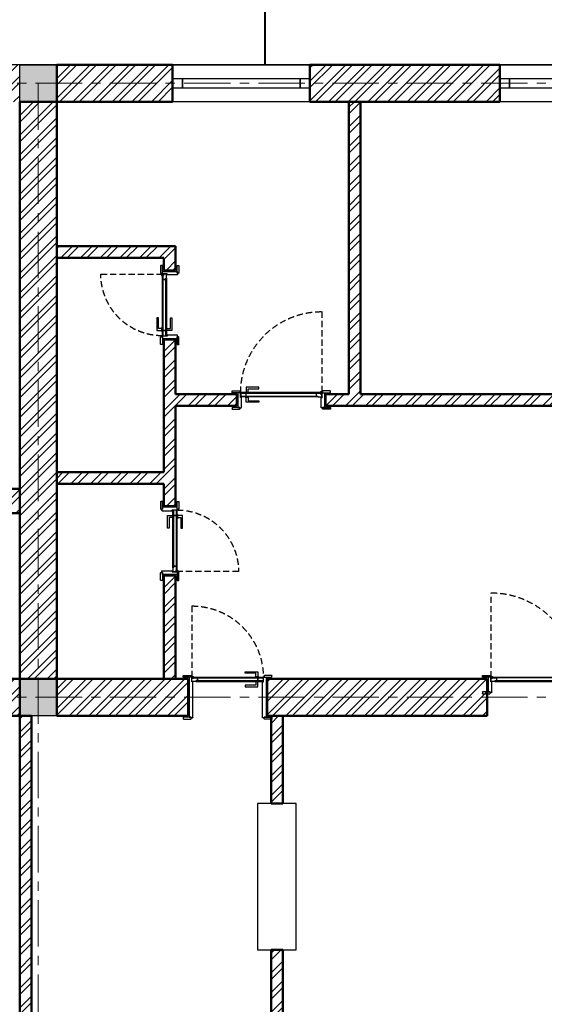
# Model space of a CAD drawing. Header units: millimetres. Extents: x 2063114 to 14983986, y -126020516 to 213791.
# Tile 44 of 256: x 2349149 to 2354534, y -1637401 to -1627299. Entities that reach past the tile are written whole.
import ezdxf

# ---------------------------------------------------------------- set-up
doc = ezdxf.new("R2010")
doc.units = ezdxf.units.MM
for name, pattern in [('181022_4A$0$Three Roomed_3C$0$HIDDEN2', [4.7625, 3.175, -1.5875]), ('ACAD_ISO10W100', [18, 12, -3, 0, -3]), ('осевая', [50.8, 31.75, -6.35, 6.35, -6.35])]:
    doc.linetypes.add(name, pattern=pattern)
for name, color, linetype in [('YQ_DIM', 3, 'Continuous'), ('двери и полы', 116, 'Continuous'), ('Окна', 5, 'Continuous'), ('пунктир', 1, 'ACAD_ISO10W100'), ('Размеры', 28, 'Continuous')]:
    doc.layers.add(name, color=color, linetype=linetype)
doc.layers.add('сплошная_толстая', color=7, linetype='Continuous', lineweight=50)
doc.layers.add('Штриховка стен', color=7, linetype='Continuous', lineweight=9)

# ---------------------------------------------------------------- blocks, each defined once
blk = doc.blocks.new('*U399')
h = blk.add_hatch(color=0)
h.set_gradient(color1=(28, 28, 28), color2=(33, 33, 33), one_color=1, tint=0.13, name='INVSPHERICAL')
h.paths.add_polyline_path([(2487396, 242568), (2487398, 242568), (2487398, 242567, -0.277339), (2487398, 242566, -0.249299), (2487392, 242566, -0.277339), (2487391, 242567), (2487391, 242571), (2487395, 242571), (2487395, 242569, 0.414214)])
h = blk.add_hatch(color=0)
h.set_gradient(color1=(28, 28, 28), color2=(33, 33, 33), one_color=1, tint=0.13, name='INVSPHERICAL')
h.paths.add_polyline_path([(2488524, 242568), (2488522, 242568), (2488522, 242567, 0.277339), (2488523, 242566, 0.249299), (2488528, 242566, 0.277339), (2488529, 242567), (2488529, 242571), (2488525, 242571), (2488525, 242569, -0.414214)])
at = {"color": 0, "ltscale": 150}
for p, q in [((2487305, 242673), (2487305, 242689)), ((2487385, 242673), (2487305, 242673)), ((2487307, 242691), (2487383, 242691)), ((2487355, 242658), (2487355, 242538)), ((2487365, 242673), (2487385, 242673)), ((2487365, 242523), (2487365, 242673)), ((2487385, 242689), (2487385, 242673)), ((2487385, 242673), (2487385, 242678)), ((2487385, 242678), (2487400, 242678)), ((2487401, 242677), (2487401, 242569)), ((2488519, 242677), (2488519, 242569)), ((2488535, 242678), (2488520, 242678)), ((2488535, 242689), (2488535, 242673)), ((2488535, 242673), (2488535, 242678)), ((2488535, 242673), (2488615, 242673)), ((2488555, 242673), (2488535, 242673)), ((2488613, 242691), (2488537, 242691)), ((2488555, 242523), (2488555, 242673)), ((2488565, 242658), (2488565, 242538)), ((2488615, 242673), (2488615, 242689)), ((2487395, 242571), (2487391, 242571)), ((2487391, 242571), (2487391, 242519)), ((2487395, 242569), (2487395, 242571)), ((2487400, 242568), (2487396, 242568)), ((2488520, 242568), (2488524, 242568)), ((2488525, 242569), (2488525, 242571)), ((2488525, 242571), (2488529, 242571)), ((2488529, 242571), (2488529, 242519)), ((2487305, 242523), (2487305, 242507)), ((2487385, 242523), (2487305, 242523)), ((2487307, 242505), (2487383, 242505)), ((2487385, 242523), (2487365, 242523)), ((2487385, 242507), (2487385, 242523)), ((2487385, 242518), (2487385, 242523)), ((2487390, 242518), (2487385, 242518)), ((2488530, 242518), (2488535, 242518)), ((2488535, 242507), (2488535, 242523)), ((2488535, 242523), (2488615, 242523)), ((2488535, 242518), (2488535, 242523)), ((2488535, 242523), (2488555, 242523)), ((2488613, 242505), (2488537, 242505)), ((2488615, 242523), (2488615, 242507))]:
    blk.add_line(p, q, dxfattribs=at)
at = {"color": 0}
for p, q in [((2487391, 242571), (2487391, 242567)), ((2487395, 242565), (2487394, 242565)), ((2487394, 242565), (2487395, 242565)), ((2487395, 242569), (2487395, 242571)), ((2487398, 242568), (2487396, 242568)), ((2487398, 242568), (2487398, 242567)), ((2488522, 242568), (2488522, 242567)), ((2488522, 242568), (2488524, 242568)), ((2488525, 242569), (2488525, 242571)), ((2488525, 242565), (2488526, 242565)), ((2488526, 242565), (2488525, 242565)), ((2488529, 242571), (2488529, 242567))]:
    blk.add_line(p, q, dxfattribs=at)
at = {"color": 0, "ltscale": 150}
for points in [[(2487450, 242559), (2487434, 242559), (2487434, 242565), (2487394, 242565), (2487394, 242533), (2487409, 242533), (2487409, 242529), (2487450, 242529), (2487450, 242559)], [(2488470, 242559), (2488486, 242559), (2488486, 242565), (2488526, 242565), (2488526, 242533), (2488511, 242533), (2488511, 242529), (2488470, 242529), (2488470, 242559)]]:
    blk.add_lwpolyline(points, dxfattribs=at)
for points in [[(2487434, 242565), (2488260, 242565), (2488260, 242559), (2487434, 242559)], [(2488205, 242570), (2488185, 242570), (2488185, 242605), (2488075, 242605), (2488075, 242620), (2488205, 242620)], [(2488215, 242570), (2488175, 242570), (2488175, 242565), (2488215, 242565)], [(2488260, 242559), (2488205, 242559), (2488205, 242529), (2488260, 242529)], [(2488486, 242565), (2488260, 242565), (2488260, 242559), (2488486, 242559)], [(2488260, 242559), (2488316, 242559), (2488316, 242529), (2488260, 242529)], [(2487409, 242533), (2487391, 242533), (2487391, 242522), (2487409, 242522)], [(2487434, 242529), (2487409, 242529), (2487409, 242522), (2487434, 242522)], [(2488260, 242529), (2487434, 242529), (2487434, 242522), (2488260, 242522)], [(2488205, 242517), (2488185, 242517), (2488185, 242482), (2488075, 242482), (2488075, 242467), (2488205, 242467)], [(2488215, 242517), (2488175, 242517), (2488175, 242522), (2488215, 242522)], [(2488260, 242529), (2488486, 242529), (2488486, 242522), (2488260, 242522)], [(2488486, 242529), (2488511, 242529), (2488511, 242522), (2488486, 242522)], [(2488511, 242533), (2488529, 242533), (2488529, 242522), (2488511, 242522)]]:
    blk.add_lwpolyline(points, close=True, dxfattribs=at)
at = {"color": 0, "linetype": '181022_4A$0$Three Roomed_3C$0$HIDDEN2', "ltscale": 20}
for points in [[(2487394, 242522), (2487394, 241656, 0.414214), (2488260, 242522)], [(2488526, 242522), (2488526, 242256, -0.414214), (2488260, 242522)]]:
    blk.add_lwpolyline(points, format="xyb", dxfattribs=at)
at = {"color": 0, "ltscale": 150}
for points in [[(2487409, 242522), (2487394, 242522), (2487394, 242519, 0.414214), (2487399, 242514), (2487404, 242514, 0.414214), (2487409, 242519), (2487409, 242522)], [(2488511, 242522), (2488526, 242522), (2488526, 242519, -0.414214), (2488521, 242514), (2488516, 242514, -0.414214), (2488511, 242519), (2488511, 242522)]]:
    blk.add_lwpolyline(points, format="xyb", dxfattribs=at)
at = {"ltscale": 150}
blk.add_lwpolyline([(2488245, 242512), (2488270, 242512, 0.414214), (2488275, 242517), (2488275, 242522), (2488240, 242522), (2488240, 242517, 0.414214)], format="xyb", close=True, dxfattribs=at)
at = {"color": 0, "ltscale": 150}
for centre, radius, start, end in [((2487307, 242689), 2, 90, 180), ((2487383, 242689), 2, 360, 90), ((2487400, 242677), 1, 359.9439, 90), ((2488520, 242677), 1, 90, 180.0561), ((2488537, 242689), 2, 90, 180), ((2488613, 242689), 2, 360, 90), ((2487396, 242569), 1, 180, 270), ((2487400, 242569), 1, 270, 0), ((2488520, 242569), 1, 180, 270), ((2488524, 242569), 1, 270, 360), ((2487307, 242507), 2, 180, 270), ((2487383, 242507), 2, 270, 0), ((2487390, 242519), 1, 270, 0), ((2488530, 242519), 1, 180, 270), ((2488537, 242507), 2, 180, 270), ((2488613, 242507), 2, 270, 0)]:
    blk.add_arc(centre, radius, start, end, dxfattribs=at)
at = {"color": 0}
for centre, radius, start, end in [((2487392, 242567), 1, 180, 242.0031), ((2487395, 242571), 6.11, 242.0031, 297.9969), ((2487396, 242569), 1, 180, 270), ((2487397, 242567), 1, 297.9969, 0), ((2488523, 242567), 1, 180, 242.0031), ((2488525, 242571), 6.11, 242.0031, 297.9969), ((2488524, 242569), 1, 270, 0), ((2488528, 242567), 1, 297.9969, 0)]:
    blk.add_arc(centre, radius, start, end, dxfattribs=at)
blk = doc.blocks.new('*U401')
h = blk.add_hatch(color=0)
h.set_gradient(color1=(28, 28, 28), color2=(33, 33, 33), one_color=1, tint=0.13, name='INVSPHERICAL')
h.paths.add_polyline_path([(2487696, 242568), (2487698, 242568), (2487698, 242567, -0.277339), (2487698, 242566, -0.249299), (2487692, 242566, -0.277339), (2487691, 242567), (2487691, 242571), (2487695, 242571), (2487695, 242569, 0.414214)])
h = blk.add_hatch(color=0)
h.set_gradient(color1=(28, 28, 28), color2=(33, 33, 33), one_color=1, tint=0.13, name='INVSPHERICAL')
h.paths.add_polyline_path([(2488524, 242568), (2488522, 242568), (2488522, 242567, 0.277339), (2488523, 242566, 0.249299), (2488528, 242566, 0.277339), (2488529, 242567), (2488529, 242571), (2488525, 242571), (2488525, 242569, -0.414214)])
at = {"color": 0, "ltscale": 150}
for p, q in [((2487605, 242673), (2487605, 242689)), ((2487685, 242673), (2487605, 242673)), ((2487607, 242691), (2487683, 242691)), ((2487655, 242658), (2487655, 242538)), ((2487665, 242673), (2487685, 242673)), ((2487665, 242523), (2487665, 242673)), ((2487685, 242689), (2487685, 242673)), ((2487685, 242673), (2487685, 242678)), ((2487685, 242678), (2487700, 242678)), ((2487701, 242677), (2487701, 242569)), ((2488519, 242677), (2488519, 242569)), ((2488535, 242678), (2488520, 242678)), ((2488535, 242689), (2488535, 242673)), ((2488535, 242673), (2488535, 242678)), ((2488535, 242673), (2488615, 242673)), ((2488555, 242673), (2488535, 242673)), ((2488613, 242691), (2488537, 242691)), ((2488555, 242523), (2488555, 242673)), ((2488565, 242658), (2488565, 242538)), ((2488615, 242673), (2488615, 242689)), ((2487695, 242571), (2487691, 242571)), ((2487691, 242571), (2487691, 242519)), ((2487695, 242569), (2487695, 242571)), ((2487700, 242568), (2487696, 242568)), ((2488520, 242568), (2488524, 242568)), ((2488525, 242569), (2488525, 242571)), ((2488525, 242571), (2488529, 242571)), ((2488529, 242571), (2488529, 242519)), ((2487605, 242523), (2487605, 242507)), ((2487685, 242523), (2487605, 242523)), ((2487607, 242505), (2487683, 242505)), ((2487685, 242523), (2487665, 242523)), ((2487685, 242507), (2487685, 242523)), ((2487685, 242518), (2487685, 242523)), ((2487690, 242518), (2487685, 242518)), ((2488530, 242518), (2488535, 242518)), ((2488535, 242507), (2488535, 242523)), ((2488535, 242523), (2488615, 242523)), ((2488535, 242518), (2488535, 242523)), ((2488535, 242523), (2488555, 242523)), ((2488613, 242505), (2488537, 242505)), ((2488615, 242523), (2488615, 242507))]:
    blk.add_line(p, q, dxfattribs=at)
at = {"color": 0}
for p, q in [((2487691, 242571), (2487691, 242567)), ((2487695, 242565), (2487694, 242565)), ((2487694, 242565), (2487695, 242565)), ((2487695, 242569), (2487695, 242571)), ((2487698, 242568), (2487696, 242568)), ((2487698, 242568), (2487698, 242567)), ((2488522, 242568), (2488522, 242567)), ((2488522, 242568), (2488524, 242568)), ((2488525, 242569), (2488525, 242571)), ((2488525, 242565), (2488526, 242565)), ((2488526, 242565), (2488525, 242565)), ((2488529, 242571), (2488529, 242567))]:
    blk.add_line(p, q, dxfattribs=at)
at = {"color": 0, "ltscale": 150}
for points in [[(2488486, 242565), (2487694, 242565), (2487694, 242559), (2488486, 242559)], [(2487694, 242559), (2487750, 242559), (2487750, 242529), (2487694, 242529)], [(2487739, 242570), (2487779, 242570), (2487779, 242565), (2487739, 242565)], [(2487749, 242570), (2487769, 242570), (2487769, 242605), (2487879, 242605), (2487879, 242620), (2487749, 242620)], [(2487694, 242529), (2488486, 242529), (2488486, 242522), (2487694, 242522)], [(2487739, 242517), (2487779, 242517), (2487779, 242522), (2487739, 242522)], [(2487749, 242517), (2487769, 242517), (2487769, 242482), (2487879, 242482), (2487879, 242467), (2487749, 242467)], [(2488486, 242529), (2488511, 242529), (2488511, 242522), (2488486, 242522)], [(2488511, 242533), (2488529, 242533), (2488529, 242522), (2488511, 242522)]]:
    blk.add_lwpolyline(points, close=True, dxfattribs=at)
blk.add_lwpolyline([(2488470, 242559), (2488486, 242559), (2488486, 242565), (2488526, 242565), (2488526, 242533), (2488511, 242533), (2488511, 242529), (2488470, 242529), (2488470, 242559)], dxfattribs=at)
at = {"color": 0, "linetype": '181022_4A$0$Three Roomed_3C$0$HIDDEN2', "ltscale": 20}
blk.add_lwpolyline([(2487694, 242522, 0.414214), (2488526, 241691), (2488526, 242522)], format="xyb", dxfattribs=at)
at = {"color": 0, "ltscale": 150}
blk.add_lwpolyline([(2488511, 242522), (2488526, 242522), (2488526, 242519, -0.414214), (2488521, 242514), (2488516, 242514, -0.414214), (2488511, 242519), (2488511, 242522)], format="xyb", dxfattribs=at)
for centre, radius, start, end in [((2487607, 242689), 2, 90, 180), ((2487683, 242689), 2, 360, 90), ((2487700, 242677), 1, 359.9439, 90), ((2488520, 242677), 1, 90, 180.0561), ((2488537, 242689), 2, 90, 180), ((2488613, 242689), 2, 0, 90), ((2487696, 242569), 1, 180, 270), ((2487700, 242569), 1, 270, 0), ((2488520, 242569), 1, 180, 270), ((2488524, 242569), 1, 270, 360), ((2487607, 242507), 2, 180, 270), ((2487683, 242507), 2, 270, 0), ((2487690, 242519), 1, 270, 0), ((2488530, 242519), 1, 180, 270), ((2488537, 242507), 2, 180, 270), ((2488613, 242507), 2, 270, 0)]:
    blk.add_arc(centre, radius, start, end, dxfattribs=at)
at = {"color": 0}
for centre, radius, start, end in [((2487692, 242567), 1, 180, 242.0031), ((2487695, 242571), 6.11, 242.0031, 297.9969), ((2487696, 242569), 1, 180, 270), ((2487697, 242567), 1, 297.9969, 0), ((2488523, 242567), 1, 180, 242.0031), ((2488525, 242571), 6.11, 242.0031, 297.9969), ((2488524, 242569), 1, 270, 0), ((2488528, 242567), 1, 297.9969, 0)]:
    blk.add_arc(centre, radius, start, end, dxfattribs=at)
blk = doc.blocks.new('*U389')
h = blk.add_hatch(color=256)
h.set_gradient(color1=(28, 28, 28), color2=(33, 33, 33), one_color=1, tint=0.13, name='INVSPHERICAL')
h.paths.add_polyline_path([(2487896, 242568), (2487898, 242568), (2487898, 242567, -0.277339), (2487898, 242566, -0.249299), (2487892, 242566, -0.277339), (2487891, 242567), (2487891, 242571), (2487895, 242571), (2487895, 242569, 0.414214)])
h = blk.add_hatch(color=256)
h.set_gradient(color1=(28, 28, 28), color2=(33, 33, 33), one_color=1, tint=0.13, name='INVSPHERICAL')
h.paths.add_polyline_path([(2488524, 242568), (2488522, 242568), (2488522, 242567, 0.277339), (2488523, 242566, 0.249299), (2488528, 242566, 0.277339), (2488529, 242567), (2488529, 242571), (2488525, 242571), (2488525, 242569, -0.414214)])
at = {"ltscale": 150}
for p, q in [((2487805, 242673), (2487805, 242689)), ((2487885, 242673), (2487805, 242673)), ((2487807, 242691), (2487883, 242691)), ((2487855, 242658), (2487855, 242538)), ((2487865, 242673), (2487885, 242673)), ((2487865, 242523), (2487865, 242673)), ((2487885, 242689), (2487885, 242673)), ((2487885, 242673), (2487885, 242678)), ((2487885, 242678), (2487900, 242678)), ((2487901, 242677), (2487901, 242569)), ((2488519, 242677), (2488519, 242569)), ((2488535, 242678), (2488520, 242678)), ((2488535, 242689), (2488535, 242673)), ((2488535, 242673), (2488535, 242678)), ((2488535, 242673), (2488615, 242673)), ((2488555, 242673), (2488535, 242673)), ((2488613, 242691), (2488537, 242691)), ((2488555, 242523), (2488555, 242673)), ((2488565, 242658), (2488565, 242538)), ((2488615, 242673), (2488615, 242689)), ((2487895, 242571), (2487891, 242571)), ((2487891, 242571), (2487891, 242519)), ((2487895, 242569), (2487895, 242571)), ((2487900, 242568), (2487896, 242568)), ((2488520, 242568), (2488524, 242568)), ((2488525, 242569), (2488525, 242571)), ((2488525, 242571), (2488529, 242571)), ((2488529, 242571), (2488529, 242519)), ((2487805, 242523), (2487805, 242507)), ((2487885, 242523), (2487805, 242523)), ((2487807, 242505), (2487883, 242505)), ((2487885, 242523), (2487865, 242523)), ((2487885, 242507), (2487885, 242523)), ((2487885, 242518), (2487885, 242523)), ((2487890, 242518), (2487885, 242518)), ((2488530, 242518), (2488535, 242518)), ((2488535, 242507), (2488535, 242523)), ((2488535, 242523), (2488615, 242523)), ((2488535, 242518), (2488535, 242523)), ((2488535, 242523), (2488555, 242523)), ((2488613, 242505), (2488537, 242505)), ((2488615, 242523), (2488615, 242507))]:
    blk.add_line(p, q, dxfattribs=at)
for p, q in [((2487891, 242571), (2487891, 242567)), ((2487895, 242565), (2487894, 242565)), ((2487894, 242565), (2487895, 242565)), ((2487895, 242569), (2487895, 242571)), ((2487898, 242568), (2487896, 242568)), ((2487898, 242568), (2487898, 242567)), ((2488522, 242568), (2488522, 242567)), ((2488522, 242568), (2488524, 242568)), ((2488525, 242569), (2488525, 242571)), ((2488525, 242565), (2488526, 242565)), ((2488526, 242565), (2488525, 242565)), ((2488529, 242571), (2488529, 242567))]:
    blk.add_line(p, q)
for points in [[(2488486, 242565), (2487894, 242565), (2487894, 242559), (2488486, 242559)], [(2487894, 242559), (2487950, 242559), (2487950, 242529), (2487894, 242529)], [(2487939, 242570), (2487979, 242570), (2487979, 242565), (2487939, 242565)], [(2487949, 242570), (2487969, 242570), (2487969, 242605), (2488079, 242605), (2488079, 242620), (2487949, 242620)], [(2487950, 242559), (2488470, 242559), (2488470, 242529), (2487950, 242529)], [(2487894, 242529), (2488486, 242529), (2488486, 242522), (2487894, 242522)], [(2487939, 242517), (2487979, 242517), (2487979, 242522), (2487939, 242522)], [(2487949, 242517), (2487969, 242517), (2487969, 242482), (2488079, 242482), (2488079, 242467), (2487949, 242467)], [(2488486, 242529), (2488511, 242529), (2488511, 242522), (2488486, 242522)], [(2488511, 242533), (2488529, 242533), (2488529, 242522), (2488511, 242522)]]:
    blk.add_lwpolyline(points, close=True, dxfattribs=at)
blk.add_lwpolyline([(2488470, 242559), (2488486, 242559), (2488486, 242565), (2488526, 242565), (2488526, 242533), (2488511, 242533), (2488511, 242529), (2488470, 242529), (2488470, 242559)], dxfattribs=at)
at = {"linetype": '181022_4A$0$Three Roomed_3C$0$HIDDEN2', "ltscale": 20}
blk.add_lwpolyline([(2487894, 242522, 0.414214), (2488526, 241891), (2488526, 242522)], format="xyb", dxfattribs=at)
at = {"ltscale": 150}
blk.add_lwpolyline([(2488511, 242522), (2488526, 242522), (2488526, 242519, -0.414214), (2488521, 242514), (2488516, 242514, -0.414214), (2488511, 242519), (2488511, 242522)], format="xyb", dxfattribs=at)
for centre, radius, start, end in [((2487807, 242689), 2, 90, 180), ((2487883, 242689), 2, 360, 90), ((2487900, 242677), 1, 359.9439, 90), ((2488520, 242677), 1, 90, 180.0561), ((2488537, 242689), 2, 90, 180), ((2488613, 242689), 2, 0, 90), ((2487896, 242569), 1, 180, 270), ((2487900, 242569), 1, 270, 0), ((2488520, 242569), 1, 180, 270), ((2488524, 242569), 1, 270, 360), ((2487807, 242507), 2, 180, 270), ((2487883, 242507), 2, 270, 0), ((2487890, 242519), 1, 270, 0), ((2488530, 242519), 1, 180, 270), ((2488537, 242507), 2, 180, 270), ((2488613, 242507), 2, 270, 0)]:
    blk.add_arc(centre, radius, start, end, dxfattribs=at)
for centre, radius, start, end in [((2487892, 242567), 1, 180, 242.0031), ((2487895, 242571), 6.11, 242.0031, 297.9969), ((2487896, 242569), 1, 180, 270), ((2487897, 242567), 1, 297.9969, 0), ((2488523, 242567), 1, 180, 242.0031), ((2488525, 242571), 6.11, 242.0031, 297.9969), ((2488524, 242569), 1, 270, 0), ((2488528, 242567), 1, 297.9969, 0)]:
    blk.add_arc(centre, radius, start, end)
blk = doc.blocks.new('*U387')
at = {"color": 0, "ltscale": 25}
for points in [[(0, 380), (1410, 380), (1410, 0), (0, 0)], [(0, 240), (100, 240), (100, 140), (0, 140)], [(100, 240), (1410, 240), (1410, 140), (100, 140)], [(100, 240), (1310, 240), (1310, 140), (100, 140)], [(1310, 240), (1410, 240), (1410, 140), (1310, 140)]]:
    blk.add_lwpolyline(points, close=True, dxfattribs=at)
blk = doc.blocks.new('*U402')
h = blk.add_hatch(color=0)
h.set_gradient(color1=(28, 28, 28), color2=(33, 33, 33), one_color=1, tint=0.13, name='INVSPHERICAL')
h.paths.add_polyline_path([(2487796, 242438), (2487798, 242438), (2487798, 242437, -0.277339), (2487798, 242436, -0.249299), (2487792, 242436, -0.277339), (2487791, 242437), (2487791, 242441), (2487795, 242441), (2487795, 242439, 0.414214)])
h = blk.add_hatch(color=0)
h.set_gradient(color1=(28, 28, 28), color2=(33, 33, 33), one_color=1, tint=0.13, name='INVSPHERICAL')
h.paths.add_polyline_path([(2488524, 242438), (2488522, 242438), (2488522, 242437, 0.277339), (2488523, 242436, 0.249299), (2488528, 242436, 0.277339), (2488529, 242437), (2488529, 242441), (2488525, 242441), (2488525, 242439, -0.414214)])
at = {"color": 0, "ltscale": 150}
for p, q in [((2487705, 242803), (2487705, 242819)), ((2487785, 242803), (2487705, 242803)), ((2487707, 242821), (2487783, 242821)), ((2487755, 242788), (2487755, 242408)), ((2487765, 242803), (2487785, 242803)), ((2487765, 242393), (2487765, 242803)), ((2487785, 242819), (2487785, 242803)), ((2487785, 242803), (2487785, 242808)), ((2487785, 242808), (2487800, 242808)), ((2487801, 242807), (2487801, 242439)), ((2488519, 242807), (2488519, 242439)), ((2488535, 242808), (2488520, 242808)), ((2488535, 242819), (2488535, 242803)), ((2488535, 242803), (2488535, 242808)), ((2488535, 242803), (2488615, 242803)), ((2488555, 242803), (2488535, 242803)), ((2488613, 242821), (2488537, 242821)), ((2488555, 242393), (2488555, 242803)), ((2488565, 242788), (2488565, 242408)), ((2488615, 242803), (2488615, 242819)), ((2487705, 242393), (2487705, 242377)), ((2487785, 242393), (2487705, 242393)), ((2487707, 242375), (2487783, 242375)), ((2487785, 242393), (2487765, 242393)), ((2487785, 242377), (2487785, 242393)), ((2487785, 242388), (2487785, 242393)), ((2487790, 242388), (2487785, 242388)), ((2487795, 242441), (2487791, 242441)), ((2487791, 242441), (2487791, 242389)), ((2487795, 242439), (2487795, 242441)), ((2487800, 242438), (2487796, 242438)), ((2488520, 242438), (2488524, 242438)), ((2488525, 242439), (2488525, 242441)), ((2488525, 242441), (2488529, 242441)), ((2488529, 242441), (2488529, 242389)), ((2488530, 242388), (2488535, 242388)), ((2488535, 242377), (2488535, 242393)), ((2488535, 242393), (2488615, 242393)), ((2488535, 242388), (2488535, 242393)), ((2488535, 242393), (2488555, 242393)), ((2488613, 242375), (2488537, 242375)), ((2488615, 242393), (2488615, 242377))]:
    blk.add_line(p, q, dxfattribs=at)
at = {"color": 0}
for p, q in [((2487791, 242441), (2487791, 242437)), ((2487795, 242435), (2487794, 242435)), ((2487794, 242435), (2487795, 242435)), ((2487795, 242439), (2487795, 242441)), ((2487798, 242438), (2487796, 242438)), ((2487798, 242438), (2487798, 242437)), ((2488522, 242438), (2488522, 242437)), ((2488522, 242438), (2488524, 242438)), ((2488525, 242439), (2488525, 242441)), ((2488525, 242435), (2488526, 242435)), ((2488526, 242435), (2488525, 242435)), ((2488529, 242441), (2488529, 242437))]:
    blk.add_line(p, q, dxfattribs=at)
at = {"color": 0, "ltscale": 150}
for points in [[(2488471, 242440), (2488451, 242440), (2488451, 242475), (2488341, 242475), (2488341, 242490), (2488471, 242490)], [(2487809, 242403), (2487791, 242403), (2487791, 242392), (2487809, 242392)], [(2487834, 242399), (2487809, 242399), (2487809, 242392), (2487834, 242392)], [(2487834, 242435), (2488526, 242435), (2488526, 242429), (2487834, 242429)], [(2488526, 242399), (2487834, 242399), (2487834, 242392), (2488526, 242392)], [(2488470, 242429), (2487850, 242429), (2487850, 242399), (2488470, 242399)], [(2488471, 242387), (2488451, 242387), (2488451, 242352), (2488341, 242352), (2488341, 242337), (2488471, 242337)], [(2488481, 242440), (2488441, 242440), (2488441, 242435), (2488481, 242435)], [(2488481, 242387), (2488441, 242387), (2488441, 242392), (2488481, 242392)], [(2488526, 242429), (2488470, 242429), (2488470, 242399), (2488526, 242399)]]:
    blk.add_lwpolyline(points, close=True, dxfattribs=at)
blk.add_lwpolyline([(2487850, 242429), (2487834, 242429), (2487834, 242435), (2487794, 242435), (2487794, 242403), (2487809, 242403), (2487809, 242399), (2487850, 242399), (2487850, 242429)], dxfattribs=at)
at = {"color": 0, "linetype": '181022_4A$0$Three Roomed_3C$0$HIDDEN2', "ltscale": 20}
blk.add_lwpolyline([(2488526, 242392, -0.414214), (2487794, 241661), (2487794, 242392)], format="xyb", dxfattribs=at)
at = {"color": 0, "ltscale": 150}
blk.add_lwpolyline([(2487809, 242392), (2487794, 242392), (2487794, 242389, 0.414214), (2487799, 242384), (2487804, 242384, 0.414214), (2487809, 242389), (2487809, 242392)], format="xyb", dxfattribs=at)
for centre, radius, start, end in [((2487707, 242819), 2, 90, 180), ((2487783, 242819), 2, 360, 90), ((2487800, 242807), 1, 359.9439, 90), ((2488520, 242807), 1, 90, 180.0561), ((2488537, 242819), 2, 90, 180), ((2488613, 242819), 2, 0, 90), ((2487707, 242377), 2, 180, 270), ((2487783, 242377), 2, 270, 0), ((2487790, 242389), 1, 270, 0), ((2487796, 242439), 1, 180, 270), ((2487800, 242439), 1, 270, 0), ((2488520, 242439), 1, 180, 270), ((2488524, 242439), 1, 270, 360), ((2488530, 242389), 1, 180, 270), ((2488537, 242377), 2, 180, 270), ((2488613, 242377), 2, 270, 0)]:
    blk.add_arc(centre, radius, start, end, dxfattribs=at)
at = {"color": 0}
for centre, radius, start, end in [((2487792, 242437), 1, 180, 242.0031), ((2487795, 242441), 6.11, 242.0031, 297.9969), ((2487796, 242439), 1, 180, 270), ((2487797, 242437), 1, 297.9969, 0), ((2488523, 242437), 1, 180, 242.0031), ((2488525, 242441), 6.11, 242.0031, 297.9969), ((2488524, 242439), 1, 270, 0), ((2488528, 242437), 1, 297.9969, 0)]:
    blk.add_arc(centre, radius, start, end, dxfattribs=at)
blk = doc.blocks.new('*U403')
h = blk.add_hatch(color=256)
h.set_gradient(color1=(28, 28, 28), color2=(33, 33, 33), one_color=1, tint=0.13, name='INVSPHERICAL')
h.paths.add_polyline_path([(2487896, 242628), (2487898, 242628), (2487898, 242629, 0.277339), (2487898, 242630, 0.249299), (2487892, 242630, 0.277339), (2487891, 242629), (2487891, 242625), (2487895, 242625), (2487895, 242627, -0.414214)])
h = blk.add_hatch(color=256)
h.set_gradient(color1=(28, 28, 28), color2=(33, 33, 33), one_color=1, tint=0.13, name='INVSPHERICAL')
h.paths.add_polyline_path([(2488524, 242628), (2488522, 242628), (2488522, 242629, -0.277339), (2488523, 242630, -0.249299), (2488528, 242630, -0.277339), (2488529, 242629), (2488529, 242625), (2488525, 242625), (2488525, 242627, 0.414214)])
at = {"ltscale": 150}
for p, q in [((2487805, 242673), (2487805, 242689)), ((2487885, 242673), (2487805, 242673)), ((2487807, 242691), (2487883, 242691)), ((2487855, 242538), (2487855, 242658)), ((2487885, 242673), (2487865, 242673)), ((2487865, 242673), (2487865, 242523)), ((2487885, 242689), (2487885, 242673)), ((2487890, 242678), (2487885, 242678)), ((2487885, 242678), (2487885, 242673)), ((2487891, 242625), (2487891, 242677)), ((2488529, 242625), (2488529, 242677)), ((2488530, 242678), (2488535, 242678)), ((2488535, 242689), (2488535, 242673)), ((2488535, 242678), (2488535, 242673)), ((2488535, 242673), (2488615, 242673)), ((2488535, 242673), (2488555, 242673)), ((2488613, 242691), (2488537, 242691)), ((2488555, 242673), (2488555, 242523)), ((2488565, 242538), (2488565, 242658)), ((2488615, 242673), (2488615, 242689)), ((2487895, 242625), (2487891, 242625)), ((2487895, 242627), (2487895, 242625)), ((2487900, 242628), (2487896, 242628)), ((2487901, 242519), (2487901, 242627)), ((2488519, 242519), (2488519, 242627)), ((2488520, 242628), (2488524, 242628)), ((2488525, 242627), (2488525, 242625)), ((2488525, 242625), (2488529, 242625)), ((2487805, 242523), (2487805, 242507)), ((2487885, 242523), (2487805, 242523)), ((2487807, 242505), (2487883, 242505)), ((2487865, 242523), (2487885, 242523)), ((2487885, 242507), (2487885, 242523)), ((2487885, 242523), (2487885, 242518)), ((2487885, 242518), (2487900, 242518)), ((2488535, 242518), (2488520, 242518)), ((2488535, 242507), (2488535, 242523)), ((2488535, 242523), (2488615, 242523)), ((2488555, 242523), (2488535, 242523)), ((2488535, 242523), (2488535, 242518)), ((2488613, 242505), (2488537, 242505)), ((2488615, 242523), (2488615, 242507))]:
    blk.add_line(p, q, dxfattribs=at)
for p, q in [((2487891, 242625), (2487891, 242629)), ((2487895, 242631), (2487894, 242631)), ((2487894, 242631), (2487895, 242631)), ((2487895, 242627), (2487895, 242625)), ((2487898, 242628), (2487896, 242628)), ((2487898, 242628), (2487898, 242629)), ((2488522, 242628), (2488522, 242629)), ((2488522, 242628), (2488524, 242628)), ((2488525, 242631), (2488526, 242631)), ((2488526, 242631), (2488525, 242631)), ((2488525, 242627), (2488525, 242625)), ((2488529, 242625), (2488529, 242629))]:
    blk.add_line(p, q)
at = {"linetype": '181022_4A$0$Three Roomed_3C$0$HIDDEN2', "ltscale": 20}
blk.add_lwpolyline([(2488526, 242674, 0.414214), (2487894, 243305), (2487894, 242674)], format="xyb", dxfattribs=at)
at = {"ltscale": 150}
for points in [[(2487909, 242663), (2487891, 242663), (2487891, 242674), (2487909, 242674)], [(2487934, 242667), (2487909, 242667), (2487909, 242674), (2487934, 242674)], [(2488526, 242667), (2487934, 242667), (2487934, 242674), (2488526, 242674)], [(2488470, 242637), (2487950, 242637), (2487950, 242667), (2488470, 242667)], [(2488471, 242679), (2488451, 242679), (2488451, 242714), (2488341, 242714), (2488341, 242729), (2488471, 242729)], [(2488481, 242679), (2488441, 242679), (2488441, 242674), (2488481, 242674)], [(2488526, 242637), (2488470, 242637), (2488470, 242667), (2488526, 242667)], [(2487934, 242631), (2488526, 242631), (2488526, 242637), (2487934, 242637)], [(2488471, 242626), (2488451, 242626), (2488451, 242591), (2488341, 242591), (2488341, 242576), (2488471, 242576)], [(2488481, 242626), (2488441, 242626), (2488441, 242631), (2488481, 242631)]]:
    blk.add_lwpolyline(points, close=True, dxfattribs=at)
blk.add_lwpolyline([(2487909, 242674), (2487894, 242674), (2487894, 242677, -0.414214), (2487899, 242682), (2487904, 242682, -0.414214), (2487909, 242677), (2487909, 242674)], format="xyb", dxfattribs=at)
blk.add_lwpolyline([(2487950, 242637), (2487934, 242637), (2487934, 242631), (2487894, 242631), (2487894, 242663), (2487909, 242663), (2487909, 242667), (2487950, 242667), (2487950, 242637)], dxfattribs=at)
for centre, radius, start, end in [((2487807, 242689), 2, 90, 180), ((2487883, 242689), 2, 360, 90), ((2487890, 242677), 1, 360, 90), ((2488530, 242677), 1, 90, 180), ((2488537, 242689), 2, 90, 180), ((2488613, 242689), 2, 360, 90), ((2487896, 242627), 1, 90, 180), ((2487900, 242627), 1, 360, 90), ((2488520, 242627), 1, 90, 180), ((2488524, 242627), 1, 360, 90), ((2487807, 242507), 2, 180, 270), ((2487883, 242507), 2, 270, 360), ((2487900, 242519), 1, 270, 0.0561), ((2488520, 242519), 1, 179.9439, 270), ((2488537, 242507), 2, 180, 270), ((2488613, 242507), 2, 270, 360)]:
    blk.add_arc(centre, radius, start, end, dxfattribs=at)
for centre, radius, start, end in [((2487892, 242629), 1, 117.9969, 180), ((2487895, 242625), 6.11, 62.0031, 117.9969), ((2487896, 242627), 1, 90, 180), ((2487897, 242629), 1, 360, 62.0031), ((2488523, 242629), 1, 117.9969, 180), ((2488525, 242625), 6.11, 62.0031, 117.9969), ((2488524, 242627), 1, 360, 90), ((2488528, 242629), 1, 360, 62.0031)]:
    blk.add_arc(centre, radius, start, end)

msp = doc.modelspace()

# ---------------------------------------------------------------- hatches: boundary and pattern name
at = {"ltscale": 150, "transparency": 33554687}
h = msp.add_hatch(color=256, dxfattribs=at)
h.dxf.hatch_style = 1
h.paths.add_polyline_path([(2349528.52496, -1627761.30835), (2349148.52496, -1627761.30835), (2349148.52496, -1628141.30835), (2349528.52496, -1628141.30835)])
h = msp.add_hatch(color=256, dxfattribs=at)
h.dxf.hatch_style = 1
h.paths.add_polyline_path([(2349528.52496, -1634061.30835), (2349148.52496, -1634061.30835), (2349148.52496, -1634441.30835), (2349528.52496, -1634441.30835)])
at = {"layer": 'Штриховка стен', "lineweight": 9}
h = msp.add_hatch(dxfattribs=at)
h.set_pattern_fill('ANSI32', color=256, scale=15)
h.set_pattern_definition([(45, (2936232.94, -1780923.32), (-101.02788, 101.02788), []), (45, (2936300.29, -1780923.32), (-101.02788, 101.02788), [])])
h.paths.add_polyline_path([(2350878.52495, -1634061.30835), (2349528.52496, -1634061.30835), (2349528.52496, -1634441.30835), (2350878.52495, -1634441.30835)])
h.paths.add_polyline_path([(2353948.52496, -1634061.30835), (2351688.52496, -1634061.30835), (2351688.52496, -1634441.30835), (2353948.52495, -1634441.30835)])
h.paths.add_polyline_path([(2356648.52496, -1634061.30835), (2355158.52496, -1634061.30835), (2355158.52496, -1634441.30835), (2356648.52495, -1634441.30835)])
h.paths.add_polyline_path([(2339758.52496, -1634061.30835), (2337358.52496, -1634061.30835), (2337358.52496, -1634441.30835), (2339758.52496, -1634441.30835)])
h.paths.add_polyline_path([(2336648.52496, -1634061.30835), (2335228.52496, -1634061.30835), (2335228.52496, -1634441.30835), (2336648.52496, -1634441.30835)])
h.paths.add_polyline_path([(2334848.52496, -1634061.30835), (2334448.52496, -1634061.30835), (2334448.52496, -1634441.30835), (2334848.52496, -1634441.30835)])
h.paths.add_polyline_path([(2328928.52496, -1628141.30835), (2328548.52496, -1628141.30835), (2328548.52496, -1634061.30835), (2328928.52496, -1634061.30835)])
h.paths.add_polyline_path([(2328928.52496, -1634441.30835), (2328548.52496, -1634441.30835), (2328548.52496, -1635871.30835), (2328928.52496, -1635871.30835)])
h.paths.add_polyline_path([(2328928.52496, -1637081.30836), (2328548.52496, -1637081.30836), (2328548.52496, -1637721.30835), (2328928.52496, -1637721.30835)])
h.paths.add_polyline_path([(2328928.52495, -1638931.30835), (2328548.52496, -1638931.30835), (2328548.52496, -1640361.30835), (2328928.52496, -1640361.30835)])
h.paths.add_polyline_path([(2328928.52496, -1640741.30835), (2328548.52496, -1640741.30835), (2328548.52496, -1646661.30835), (2328928.52496, -1646661.30835)])
h.paths.add_polyline_path([(2329958.52496, -1646661.30835), (2328928.52496, -1646661.30835), (2328928.52496, -1647041.30835), (2329958.52496, -1647041.30835)])
h.paths.add_polyline_path([(2332528.52496, -1646661.30835), (2331368.52496, -1646661.30835), (2331368.52496, -1647041.30835), (2332528.52496, -1647041.30835)])
h.paths.add_polyline_path([(2334848.52496, -1646661.30835), (2333938.52496, -1646661.30835), (2333938.52496, -1647041.30835), (2334848.52496, -1647041.30835)])
h.paths.add_polyline_path([(2336138.52496, -1646661.30835), (2335228.52496, -1646661.30835), (2335228.52496, -1647041.30835), (2336138.52496, -1647041.30835)])
h.paths.add_polyline_path([(2338708.52496, -1646661.30835), (2337548.52496, -1646661.30835), (2337548.52496, -1647041.30835), (2338708.52496, -1647041.30835)])
h.paths.add_polyline_path([(2341148.52496, -1646661.30835), (2340118.52496, -1646661.30835), (2340118.52496, -1647041.30835), (2341148.52496, -1647041.30835)])
h.paths.add_polyline_path([(2341528.52496, -1640741.30835), (2341148.52496, -1640741.30835), (2341148.52496, -1646661.30835), (2341528.52496, -1646661.30835)])
h.paths.add_polyline_path([(2334848.52496, -1640361.30835), (2334448.52496, -1640361.30835), (2334448.52496, -1640741.30835), (2334848.52496, -1640741.30835)])
h.paths.add_polyline_path([(2336648.52496, -1640361.30835), (2335228.52496, -1640361.30835), (2335228.52496, -1640741.30835), (2336648.52496, -1640741.30835)])
h.paths.add_polyline_path([(2339758.52496, -1640361.30835), (2337358.52496, -1640361.30835), (2337358.52496, -1640741.30835), (2339758.52496, -1640741.30835)])
h.paths.add_polyline_path([(2341148.52496, -1640361.30835), (2340768.52496, -1640361.30835), (2340768.52496, -1640741.30835), (2341148.52496, -1640741.30835)])
h.paths.add_polyline_path([(2344548.52496, -1640361.30835), (2341528.52496, -1640361.30835), (2341528.52496, -1640741.30835), (2344548.52496, -1640741.30835)])
h.paths.add_polyline_path([(2346298.52495, -1640361.30835), (2344928.52496, -1640361.30835), (2344928.52496, -1640741.30835), (2346298.52495, -1640741.30835)])
h.paths.add_polyline_path([(2344548.52496, -1646661.30835), (2341528.52496, -1646661.30835), (2341528.52496, -1647041.30835), (2344548.52496, -1647041.30835)])
h.paths.add_polyline_path([(2349148.52496, -1640361.30835), (2347608.52496, -1640361.30835), (2347608.52496, -1640741.30835), (2349148.52496, -1640741.30835)])
h.paths.add_polyline_path([(2350718.52496, -1646661.30835), (2349528.52495, -1646661.30835), (2349528.52495, -1647041.30835), (2350718.52496, -1647041.30835)])
h.paths.add_polyline_path([(2354078.52496, -1646661.30835), (2352128.52496, -1646661.30835), (2352128.52496, -1647041.30835), (2354078.52496, -1647041.30835)])
h.paths.add_polyline_path([(2356648.52496, -1646661.30835), (2355488.52496, -1646661.30835), (2355488.52496, -1647041.30835), (2356648.52496, -1647041.30835)])
h.paths.add_polyline_path([(2357028.52496, -1640741.30835), (2356648.52496, -1640741.30835), (2356648.52496, -1646661.30835), (2357028.52496, -1646661.30835)])
h.paths.add_polyline_path([(2357028.52496, -1639981.30835), (2356648.52496, -1639981.30835), (2356648.52496, -1640361.30835), (2357028.52496, -1640361.30835)])
h.paths.add_polyline_path([(2357028.52496, -1637241.30836), (2356648.52496, -1637241.30836), (2356648.52496, -1638771.30835), (2357028.52496, -1638771.30835)])
h.paths.add_polyline_path([(2357028.52496, -1634441.30835), (2356648.52496, -1634441.30835), (2356648.52496, -1635831.30836), (2357028.52496, -1635831.30836)])
h.paths.add_polyline_path([(2357028.52496, -1633501.30836), (2356648.52496, -1633501.30836), (2356648.52496, -1634061.30835), (2357028.52496, -1634061.30835)])
h.paths.add_polyline_path([(2357028.52496, -1628144.46724), (2356648.52496, -1628144.46724), (2356648.52496, -1632291.30835), (2357028.52496, -1632291.30835)])
h.paths.add_polyline_path([(2350718.52496, -1627761.30835), (2349528.52495, -1627761.30835), (2349528.52495, -1628141.30835), (2350718.52496, -1628141.30835)])
h.paths.add_polyline_path([(2349148.52495, -1627761.30835), (2348628.52495, -1627761.30835), (2348628.52495, -1628141.30835), (2349148.52495, -1628141.30835)])
h.paths.add_polyline_path([(2349528.52496, -1628141.30835), (2349148.52496, -1628141.30835), (2349148.52496, -1634061.30835), (2349528.52496, -1634061.30835)])
h.paths.add_polyline_path([(2349148.52496, -1634061.30835), (2346688.52496, -1634061.30835), (2346688.52496, -1634441.30835), (2349148.52496, -1634441.30835)])
h.paths.add_polyline_path([(2345188.52496, -1634061.30835), (2341528.52496, -1634061.30835), (2341528.52496, -1634441.30835), (2345188.52496, -1634441.30835)])
h.paths.add_polyline_path([(2341148.52496, -1634061.30835), (2340768.52496, -1634061.30835), (2340768.52496, -1634441.30835), (2341148.52496, -1634441.30835)])
h.paths.add_polyline_path([(2346948.52496, -1628141.30835), (2346698.52496, -1628141.30835), (2346698.52496, -1632361.30835), (2349148.52496, -1632361.30835), (2349148.52496, -1632111.30835), (2346948.52496, -1632111.30835)])
h.paths.add_polyline_path([(2341528.52496, -1628141.30835), (2341148.52496, -1628141.30835), (2341148.52496, -1634061.30835), (2341528.52496, -1634061.30835)])
h.paths.add_polyline_path([(2347718.52495, -1627761.30835), (2346228.52496, -1627761.30835), (2346228.52496, -1628141.30835), (2347718.52495, -1628141.30835)])
h.paths.add_polyline_path([(2345018.52496, -1627761.30835), (2344248.52496, -1627761.30835), (2344248.52496, -1628141.30835), (2345018.52496, -1628141.30835)])
h.paths.add_polyline_path([(2342838.52496, -1627761.30835), (2341528.52496, -1627761.30835), (2341528.52496, -1628141.30835), (2342838.52496, -1628141.30835)])
h.paths.add_polyline_path([(2341148.52496, -1627761.30835), (2340118.52496, -1627761.30835), (2340118.52496, -1628141.30835), (2341148.52496, -1628141.30835)])
h.paths.add_polyline_path([(2338708.52496, -1627761.30835), (2337548.52496, -1627761.30835), (2337548.52496, -1628141.30835), (2338708.52496, -1628141.30835)])
h.paths.add_polyline_path([(2336138.52496, -1627761.30835), (2335228.52496, -1627761.30835), (2335228.52496, -1628141.30835), (2336138.52496, -1628141.30835)])
h.paths.add_polyline_path([(2334848.52496, -1627761.30835), (2333938.52496, -1627761.30835), (2333938.52496, -1628141.30835), (2334848.52496, -1628141.30835)])
h.paths.add_polyline_path([(2332528.52496, -1627761.30835), (2331368.52496, -1627761.30835), (2331368.52496, -1628141.30835), (2332528.52496, -1628141.30835)])
h.paths.add_polyline_path([(2329958.52496, -1627761.30835), (2328928.52496, -1627761.30835), (2328928.52496, -1628141.30835), (2329958.52496, -1628141.30835)])
h.paths.add_polyline_path([(2355488.52496, -1627761.30835), (2355488.52496, -1628141.30835), (2356648.52496, -1628141.30835), (2356648.52496, -1627761.30835)])
h.paths.add_polyline_path([(2354078.52496, -1628141.30835), (2354078.52496, -1627761.30835), (2352128.52496, -1627761.30835), (2352128.52496, -1628141.30835)])
h.paths.add_polyline_path([(2349148.52496, -1641693.48938), (2349288.52496, -1641693.48938), (2349288.52496, -1642593.48938), (2349148.52496, -1642593.48938), (2349148.52496, -1646661.30835), (2349528.52496, -1646661.30835), (2349528.52496, -1640741.30835), (2349148.52496, -1640741.30835)])
h = msp.add_hatch(dxfattribs=at)
h.set_pattern_fill('ANSI32', color=256, scale=15)
h.set_pattern_definition([(45, (640965.87, -1852022.94), (-101.027881, 101.027881), []), (45, (641033.22, -1852022.94), (-101.027881, 101.027881), [])])
h.paths.add_polyline_path([(2350748.52496, -1629621.30835), (2349528.52496, -1629621.30835), (2349528.52496, -1629741.30835), (2350628.52496, -1629741.30835), (2350628.52496, -1629871.30835), (2350748.52496, -1629871.30835)])
h.paths.add_polyline_path([(2350748.52496, -1630581.30836), (2350628.52496, -1630581.30836), (2350628.52496, -1631941.30835), (2349528.52496, -1631941.30835), (2349528.52496, -1632061.30835), (2350628.52496, -1632061.30835), (2350628.52496, -1632291.30835), (2350748.52496, -1632291.30835), (2350748.52496, -1631261.30835), (2351378.44533, -1631261.30835), (2351378.44533, -1631141.30835), (2350748.52496, -1631141.30835)])
h.paths.add_polyline_path([(2355478.52496, -1631141.30835), (2352648.52496, -1631141.30835), (2352648.52496, -1628141.30835), (2352528.52496, -1628141.30835), (2352528.52496, -1631141.30835), (2352288.44534, -1631141.30835), (2352288.44534, -1631261.30835), (2355478.52496, -1631261.30835)])
h.paths.add_polyline_path([(2356648.52496, -1631141.30835), (2356388.52496, -1631141.30835), (2356388.52496, -1631261.30835), (2356648.52496, -1631261.30835)])
h.paths.add_polyline_path([(2350748.52496, -1633001.30836), (2350628.52496, -1633001.30836), (2350628.52496, -1634061.30835), (2350748.52496, -1634061.30835)])
h.paths.add_polyline_path([(2351848.52496, -1634441.30835), (2351728.52496, -1634441.30835), (2351728.52496, -1635341.30835), (2351848.52496, -1635341.30835)])
h.paths.add_polyline_path([(2350788.52495, -1638501.30835), (2349268.52496, -1638501.30835), (2349268.52496, -1634441.30835), (2349148.52496, -1634441.30835), (2349148.52496, -1638871.30835), (2349268.52496, -1638871.30835), (2349268.52496, -1638621.30835), (2350788.52495, -1638621.30835)])
h.paths.add_polyline_path([(2349268.52496, -1640181.30835), (2349148.52496, -1640181.30835), (2349148.52496, -1640361.30835), (2349268.52496, -1640361.30835)])
h.paths.add_polyline_path([(2353308.52496, -1638501.30835), (2351848.52496, -1638501.30835), (2351848.52496, -1636841.30835), (2351728.52496, -1636841.30835), (2351728.52496, -1638501.30835), (2351598.52496, -1638501.30835), (2351598.52496, -1638621.30835), (2353308.52496, -1638621.30835)])
h.paths.add_polyline_path([(2356648.52496, -1638501.30835), (2354808.52496, -1638501.30835), (2354808.52496, -1638621.30835), (2356648.52496, -1638621.30835)])

# ---------------------------------------------------------------- linework, layer by layer
at = {"color": 5, "lineweight": 40}
msp.add_lwpolyline([(2351666.02496, -1625761.30835), (2351666.02496, -1627751.30835)], dxfattribs=at)
at = {"ltscale": 150}
for points in [[(2349148.52496, -1627761.30835), (2349528.52496, -1627761.30835), (2349528.52496, -1628141.30835), (2349148.52496, -1628141.30835)], [(2349148.52496, -1634061.30835), (2349528.52496, -1634061.30835), (2349528.52496, -1634441.30835), (2349148.52496, -1634441.30835)]]:
    msp.add_lwpolyline(points, close=True, dxfattribs=at)
at = {"layer": 'YQ_DIM', "color": 1, "lineweight": 30}
msp.add_lwpolyline([(2346528.52496, -1625761.30835), (2359028.52496, -1625761.30835), (2359028.52496, -1632001.30836), (2358428.52495, -1632001.30836), (2358428.52495, -1627501.30836), (2357228.52495, -1627501.30836), (2357228.52495, -1627761.30835), (2348928.52495, -1627761.30835), (2348928.52495, -1626561.30835), (2347428.52495, -1626561.30835), (2347428.52495, -1627761.30835), (2346528.52496, -1627761.30835), (2346528.52496, -1625761.30835)], dxfattribs=at)
at = {"layer": 'пунктир', "linetype": 'осевая', "lineweight": 9, "ltscale": 15}
for p, q in [((2328738.52496, -1627951.30835), (2356838.52496, -1627951.30835)), ((2349338.52496, -1627951.30835), (2349338.52496, -1646851.30835)), ((2328738.52496, -1634251.30835), (2356838.52496, -1634251.30835))]:
    msp.add_line(p, q, dxfattribs=at)
at = {"layer": 'Размеры', "ltscale": 150}
msp.add_lwpolyline([(2351588.52495, -1635341.30835), (2351588.52495, -1636841.30835), (2351988.52495, -1636841.30835), (2351988.52495, -1635341.30835)], close=True, dxfattribs=at)
at = {"layer": 'сплошная_толстая', "ltscale": 150}
for p, q in [((2349528.52495, -1628141.30835), (2349528.52495, -1627761.30835)), ((2349528.52496, -1627761.30835), (2350718.52496, -1627761.30835)), ((2350718.52496, -1628141.30835), (2350718.52496, -1627761.30835)), ((2352128.52496, -1627761.30835), (2354078.52496, -1627761.30835)), ((2352128.52496, -1628141.30835), (2352128.52496, -1627761.30835)), ((2354078.52496, -1628141.30835), (2354078.52496, -1627761.30835)), ((2349148.52496, -1634061.30835), (2349148.52496, -1628141.30835)), ((2349148.52496, -1628141.30835), (2349528.52496, -1628141.30835)), ((2350718.52496, -1628141.30835), (2349528.52495, -1628141.30835)), ((2349528.52496, -1634061.30835), (2349528.52496, -1628141.30835)), ((2354078.52496, -1628141.30835), (2352128.52496, -1628141.30835)), ((2352528.52496, -1631141.30835), (2352528.52496, -1628141.30835)), ((2352648.52496, -1631141.30835), (2352648.52496, -1628141.30835)), ((2349528.52496, -1629621.30835), (2350748.52496, -1629621.30835)), ((2350748.52496, -1629871.30835), (2350748.52496, -1629621.30835)), ((2349528.52496, -1629741.30835), (2350628.52496, -1629741.30835)), ((2350628.52496, -1629871.30835), (2350628.52496, -1629741.30835)), ((2350628.52496, -1629871.30835), (2350748.52496, -1629871.30835)), ((2350628.52496, -1631941.30835), (2350628.52496, -1630581.30836)), ((2350628.52496, -1630581.30836), (2350748.52496, -1630581.30836)), ((2350748.52496, -1631141.30835), (2350748.52496, -1630581.30836)), ((2350748.52496, -1631141.30835), (2351378.44533, -1631141.30835)), ((2351378.44533, -1631261.30835), (2351378.44533, -1631141.30835)), ((2352288.44534, -1631141.30835), (2352528.52496, -1631141.30835)), ((2352288.44534, -1631261.30835), (2352288.44534, -1631141.30835)), ((2352648.52496, -1631141.30835), (2355478.52496, -1631141.30835)), ((2350748.52496, -1631261.30835), (2351378.44533, -1631261.30835)), ((2350748.52496, -1632291.30835), (2350748.52496, -1631261.30835)), ((2352288.44534, -1631261.30835), (2355478.52496, -1631261.30835)), ((2349528.52496, -1631941.30835), (2350628.52496, -1631941.30835)), ((2346948.52496, -1632111.30835), (2349148.52496, -1632111.30835)), ((2349528.52496, -1632061.30835), (2350628.52496, -1632061.30835)), ((2350628.52496, -1632291.30835), (2350628.52496, -1632061.30835)), ((2350628.52496, -1632291.30835), (2350748.52496, -1632291.30835)), ((2344148.52496, -1632361.30835), (2349148.52496, -1632361.30835)), ((2350628.52496, -1633001.30836), (2350748.52496, -1633001.30836)), ((2350628.52496, -1634061.30835), (2350628.52496, -1633001.30836)), ((2350748.52496, -1634061.30835), (2350748.52496, -1633001.30836)), ((2346688.52496, -1634061.30835), (2349148.52496, -1634061.30835)), ((2349148.52496, -1634061.30835), (2349528.52496, -1634061.30835)), ((2349148.52496, -1634441.30835), (2349148.52496, -1634061.30835)), ((2349528.52496, -1634061.30835), (2350878.52495, -1634061.30835)), ((2349528.52496, -1634441.30835), (2349528.52496, -1634061.30835)), ((2350878.52495, -1634441.30835), (2350878.52495, -1634061.30835)), ((2351688.52496, -1634061.30835), (2353948.52496, -1634061.30835)), ((2351688.52496, -1634441.30835), (2351688.52496, -1634061.30835)), ((2353948.52495, -1634441.30835), (2353948.52496, -1634061.30835)), ((2346688.52496, -1634441.30835), (2349148.52496, -1634441.30835)), ((2349148.52496, -1634441.30835), (2349148.52496, -1638871.30835)), ((2349148.52496, -1634441.30835), (2349268.52496, -1634441.30835)), ((2349268.52496, -1634441.30835), (2349268.52496, -1638501.30835)), ((2349528.52496, -1634441.30835), (2350878.52495, -1634441.30835)), ((2351688.52496, -1634441.30835), (2353948.52495, -1634441.30835)), ((2351728.52496, -1634441.30835), (2351728.52496, -1635341.30835)), ((2351848.52496, -1634441.30835), (2351848.52496, -1635341.30835)), ((2351728.52496, -1635341.30835), (2351848.52496, -1635341.30835)), ((2351728.52496, -1636841.30835), (2351728.52496, -1638501.30835)), ((2351728.52496, -1636841.30835), (2351848.52496, -1636841.30835)), ((2351848.52496, -1636841.30835), (2351848.52496, -1638501.30835))]:
    msp.add_line(p, q, dxfattribs=at)

# ---------------------------------------------------------------- block references
at = {"layer": 'двери и полы', "xscale": -1}
for name, p, rotation in [('*U403', (2593286.52401, 857983.73062), 90), ('*U401', (-136276.59364, -1388603.30929), 180), ('*U389', (2593286.52401, 855563.73062), 90), ('*U399', (-133406.51402, -1391523.30929), 180), ('*U402', (-136876.51403, -1391653.30929), 180)]:
    msp.add_blockref(name, p, dxfattribs=dict(at, rotation=rotation))
at = {"layer": 'Окна'}
for p in [(2350718.52496, -1628141.30835), (2354078.52496, -1628141.30835)]:
    msp.add_blockref('*U387', p, dxfattribs=at)

doc.saveas('drawing.dxf')
